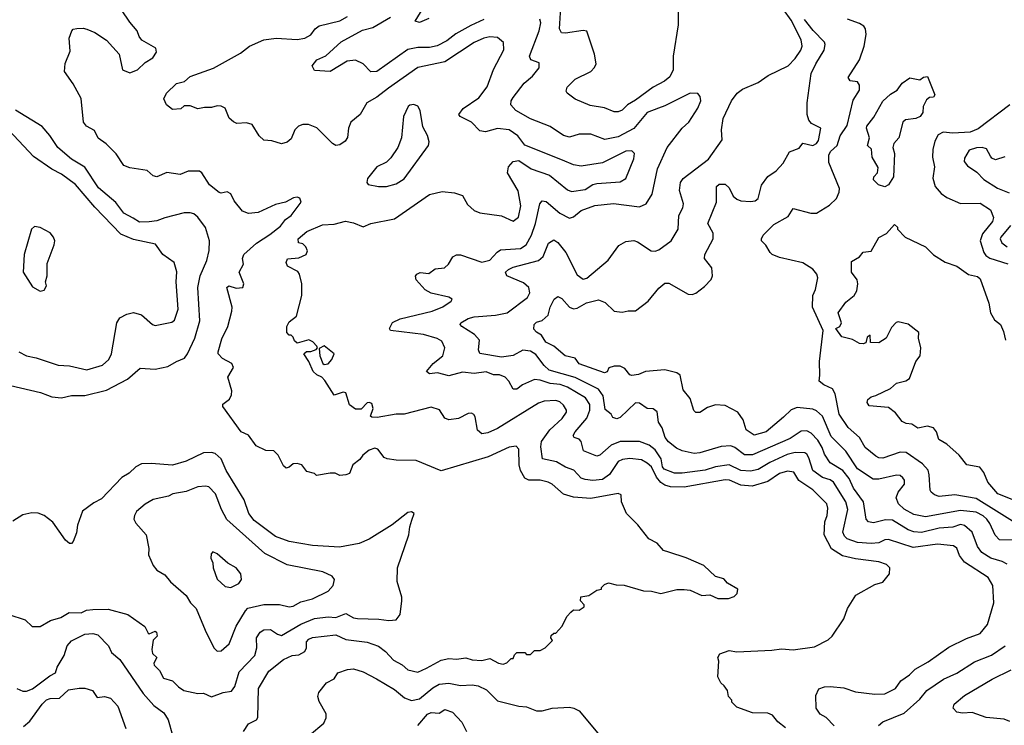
# Model space of a CAD drawing. Extents: x 1793424 to 1900092, y 321114 to 470632.
# Tile 74 of 256: x 1822010 to 1827070, y 403736 to 407362. Entities that reach past the tile are written whole.
import ezdxf

# ---------------------------------------------------------------- set-up
doc = ezdxf.new("R2010")
doc.units = 0

msp = doc.modelspace()

# ---------------------------------------------------------------- linework, layer by layer
at = {"layer": '0CON05XD'}
for points in [[(1823757.7, 405102.3), (1823722.5, 405075), (1823705, 405030), (1823685, 405022.5), (1823655, 405020), (1823631.7, 405031.7), (1823605, 405032.5), (1823535, 405020), (1823525, 405030), (1823485, 405040), (1823460, 405075), (1823435, 405082), (1823415, 405080), (1823395, 405063.3), (1823378.3, 405058.3), (1823365, 405070), (1823337.5, 405125), (1823316.4, 405146.4), (1823275, 405147.5), (1823225, 405172.5), (1823185, 405227.5), (1823147.5, 405245), (1823053.3, 405375), (1823053.9, 405386.1), (1823088.1, 405411.9), (1823098.9, 405435), (1823099.5, 405455), (1823080, 405525), (1823108, 405575), (1823100, 405595), (1823051.4, 405621.4), (1823030, 405645), (1823028.8, 405655), (1823048.3, 405721.7), (1823080, 405785), (1823100, 405865), (1823101.2, 405885), (1823074.3, 405985.7), (1823085, 405994), (1823122.1, 405982.1), (1823156.2, 405985), (1823161.4, 406005), (1823136.7, 406065), (1823160, 406105), (1823153.8, 406135), (1823161.2, 406155), (1823227, 406213), (1823295, 406258.8), (1823349.4, 406300.6), (1823376, 406335), (1823405, 406356.2), (1823456.7, 406425), (1823450, 406445), (1823435, 406450), (1823416.4, 406446.4), (1823375.9, 406424.1), (1823325, 406412), (1823235, 406371.2), (1823185, 406366.7), (1823155, 406377.5), (1823111.7, 406431.7), (1823095, 406467.5), (1823075, 406476.7), (1823045, 406470), (1823035, 406473.3), (1822985, 406514), (1822946.2, 406575), (1822934.2, 406584.2), (1822875.7, 406584.3), (1822833.9, 406566.1), (1822765, 406576.2), (1822715, 406553.8), (1822695, 406558.8), (1822665, 406586.2), (1822575, 406601.2), (1822545, 406613.3), (1822505, 406673.3), (1822453.9, 406723.9), (1822412.7, 406752.7), (1822393.3, 406793.3), (1822352.5, 406815), (1822337.5, 406835), (1822325, 406957.5), (1822285, 407032.5), (1822240, 407095), (1822243.6, 407136.4), (1822269.3, 407200.7), (1822263.8, 407266.2), (1822277.5, 407305), (1822285, 407312.5), (1822304.1, 407315.9), (1822335, 407318.8), (1822355, 407313.8), (1822395.7, 407295.7), (1822455, 407256.2), (1822520, 407185), (1822537.5, 407105), (1822575, 407088.8), (1822615, 407103.8), (1822655, 407141.2), (1822693.9, 407166.1), (1822712.5, 407195), (1822710, 407215), (1822637, 407257), (1822623.3, 407275), (1822613.3, 407305), (1822575, 407348.8), (1822532.1, 407412.1)], [(1824112.5, 407367.5), (1824065, 407346.7), (1824042.5, 407355), (1824092.5, 407435)], [(1827084.6, 404564.6), (1827058.3, 404578.3), (1827000, 404595), (1826954.2, 404625), (1826931.9, 404655), (1826905, 404728), (1826865, 404763.1), (1826845, 404767.8), (1826806, 404754), (1826735, 404749.6), (1826645, 404727.3), (1826605, 404730.8), (1826575, 404740.9), (1826495, 404789.6), (1826458.6, 404791.4), (1826397.3, 404777.3), (1826371.9, 404781.9), (1826359.2, 404795), (1826346.5, 404885), (1826295.4, 404955), (1826272.7, 405005), (1826240, 405045), (1826175.3, 405085.3), (1826145, 405130), (1826133.7, 405163.7), (1826111.2, 405201.2), (1826077, 405237), (1826055, 405248.6), (1826025, 405246.9), (1825969.5, 405210.5), (1825775, 405126.4), (1825735, 405125.6), (1825685, 405164.3), (1825665, 405172.5), (1825615, 405169.2), (1825505, 405135.6), (1825475, 405132.9), (1825415, 405146.2), (1825385, 405160.8), (1825343.3, 405193.3), (1825327.1, 405215), (1825310.8, 405265), (1825293.4, 405293.4), (1825285, 405347.5), (1825265, 405362.5), (1825235, 405364), (1825195, 405392), (1825175, 405392.5), (1825095, 405317.1), (1825079.2, 405310.8), (1825058, 405318), (1825048.8, 405335), (1825019.1, 405359.1), (1825008.9, 405428.9), (1824985, 405462.7), (1824865, 405524.1), (1824731.5, 405561.5), (1824704.3, 405584.3), (1824661.4, 405641.4), (1824635, 405658.5), (1824595.6, 405664.4), (1824545, 405635.6), (1824485, 405627.3), (1824375, 405646.7), (1824368, 405665), (1824373.3, 405715), (1824346.2, 405745), (1824281.2, 405785), (1824274, 405795), (1824275.9, 405804.1), (1824313.8, 405826.2), (1824345, 405835.6), (1824455, 405843.5), (1824514.6, 405855.4), (1824619.2, 405935), (1824631.3, 405958.7), (1824626.5, 405985), (1824599.3, 406009.3), (1824512.5, 406045), (1824506.2, 406065), (1824521.3, 406078.7), (1824545, 406090.8), (1824676.2, 406123.8), (1824700, 406145), (1824726.6, 406213.4), (1824755, 406230.8), (1824775, 406217.5), (1824815.5, 406165), (1824875, 406050), (1824905, 406029.2), (1824925, 406032.9), (1825033.7, 406126.3), (1825088.3, 406201.7), (1825125, 406222.5), (1825165, 406226.7), (1825185, 406220), (1825255, 406173.8), (1825275, 406172), (1825295, 406180), (1825358, 406225), (1825394.1, 406285.9), (1825397.5, 406355), (1825418, 406395), (1825421.2, 406415), (1825400, 406485), (1825406.2, 406525), (1825420, 406545), (1825548.8, 406645), (1825620, 406745), (1825616.4, 406796.4), (1825625.7, 406854.3), (1825668.1, 406945), (1825696.4, 406983.6), (1825725, 407004.4), (1825805, 407039.2), (1825856.7, 407075), (1825958.8, 407125), (1825995, 407162), (1826024.3, 407205), (1826031.4, 407225), (1826025, 407258.8), (1825975, 407358.9), (1825935, 407414.3)], [(1825393.8, 407415), (1825393.3, 407335), (1825367.1, 407175), (1825367.5, 407105), (1825351.2, 407068.8), (1825324.1, 407045.9), (1825265.4, 407014.6), (1825175, 406948.1), (1825133.8, 406925), (1825105, 406896.2), (1825085, 406888), (1825065, 406888.8), (1825015, 406909.2), (1824941.7, 406921.7), (1824865, 406953.8), (1824822.5, 406985), (1824817.5, 406995), (1824822.5, 407015), (1824865, 407056), (1824944.5, 407095.5), (1824964.4, 407115.6), (1824971.9, 407135), (1824964.4, 407185), (1824925, 407302.5), (1824906, 407306), (1824815, 407291.9), (1824793.8, 407295), (1824784.4, 407315), (1824791.1, 407425)], [(1824245, 406472.5), (1824285, 406458.8), (1824311.7, 406411.7), (1824345, 406381.2), (1824375, 406370), (1824485, 406353.8), (1824545, 406326.7), (1824573.6, 406346.4), (1824584.3, 406405), (1824572.1, 406482.1), (1824516.7, 406575), (1824521.2, 406605), (1824545, 406633.3), (1824575, 406637.5), (1824637.5, 406595), (1824732.7, 406562.7), (1824825, 406488), (1824845, 406479.2), (1824915, 406488.6), (1824955, 406514.2), (1824975, 406520), (1825095, 406529.2), (1825124.2, 406545.8), (1825166.1, 406646.1), (1825168.8, 406675), (1825155, 406688.8), (1825125, 406687.1), (1825005, 406625.7), (1824895, 406608.6), (1824855.5, 406615.5), (1824799.3, 406640.7), (1824605, 406716.7), (1824570, 406765), (1824525.5, 406795.5), (1824465, 406802), (1824403.9, 406786.1), (1824375, 406791.2), (1824331.2, 406835), (1824273.3, 406865), (1824266.7, 406875), (1824288.8, 406905), (1824368.9, 406961.1), (1824412.5, 407017.5), (1824444, 407106), (1824497.7, 407207.7), (1824495.8, 407245), (1824465, 407270), (1824425, 407274.4), (1824395, 407267.1), (1824344.7, 407245.3), (1824195, 407145.5), (1824055, 407115.6), (1823905, 407010.6), (1823845, 406964), (1823793.8, 406935), (1823760, 406875), (1823711.2, 406835), (1823699.2, 406805), (1823693.9, 406756.1), (1823681.7, 406738.3), (1823655, 406718.8), (1823635, 406716.2), (1823616.7, 406725), (1823536.8, 406806.8), (1823493.6, 406823.6), (1823465, 406823.3), (1823442.5, 406815), (1823423.9, 406796.1), (1823405, 406750), (1823385, 406732.5), (1823355, 406723.3), (1823305, 406740), (1823265, 406743.3), (1823240, 406765), (1823205, 406823.3), (1823175, 406831.2), (1823125, 406828.8), (1823107.7, 406837.7), (1823086.4, 406856.4), (1823066.4, 406906.4), (1823045, 406917.5), (1823025, 406920), (1822995, 406910), (1822959.3, 406910.7), (1822925, 406903.3), (1822885, 406920), (1822855, 406920), (1822837, 406903), (1822795, 406901.2), (1822764.2, 406924.2), (1822750, 406955), (1822763.8, 406985), (1822815, 407033.8), (1822856.1, 407043.9), (1822885, 407070), (1823005, 407112.5), (1823145, 407190), (1823190, 407225), (1823265, 407258.6), (1823327, 407267), (1823435, 407259.4), (1823475, 407266.4), (1823506, 407284), (1823528, 407315), (1823549.1, 407330.9), (1823655, 407356.5), (1823695, 407378.1)], [(1824395, 407362.2), (1824328.6, 407331.4), (1824250.6, 407289.4), (1824205, 407253.1), (1824155, 407227.1), (1824115, 407218.5), (1824055, 407219.5), (1824005, 407209.4), (1823845, 407095.6), (1823814.4, 407094.4), (1823775, 407135.6), (1823735, 407153.5), (1823692, 407148), (1823605, 407096.2), (1823525, 407100), (1823512.5, 407125), (1823537.5, 407155), (1823583.6, 407176.4), (1823662.4, 407247.6), (1823771.2, 407308.8), (1823825, 407322.2), (1823915, 407375.5)], [(1826195, 403734.2), (1826155, 403776), (1826123.9, 403793.9), (1826102, 403825), (1826100.5, 403889.5), (1826116.2, 403923.8), (1826145, 403934), (1826175, 403936), (1826245, 403928.8), (1826305, 403908), (1826405, 403895.8), (1826455, 403898.8), (1826510, 403925), (1826538, 403965), (1826582, 403995), (1826611.2, 404025), (1826678, 404062), (1826785, 404137.1), (1826875, 404182.5), (1826945, 404208.8), (1826982.5, 404255), (1827015.7, 404365), (1827010, 404455), (1826986.3, 404496.3), (1826864.6, 404574.6), (1826838.6, 404608.6), (1826825, 404645.8), (1826808.6, 404658.6), (1826726.8, 404666.8), (1826600.5, 404650.5), (1826475, 404691.1), (1826455, 404689.5), (1826425, 404674.6), (1826385, 404669.6), (1826315, 404675.5), (1826261.4, 404695), (1826247.7, 404707.7), (1826239.3, 404729.3), (1826265.4, 404845), (1826254.6, 404885), (1826191.9, 404985), (1826175, 404996.9), (1826135, 405009.6), (1826085.3, 405045.3), (1826065, 405111.2), (1826055, 405130), (1826045, 405135.7), (1825995, 405137.3), (1825953, 405127), (1825865, 405086.2), (1825805, 405050.5), (1825765, 405042.1), (1825715, 405045.4), (1825655, 405074.6), (1825585, 405063.8), (1825532.1, 405047.9), (1825415, 405031.5), (1825375, 405031.2), (1825322.3, 405052.3), (1825312.9, 405065), (1825305.8, 405105.8), (1825275, 405150.9), (1825245.2, 405175.2), (1825195, 405193.8), (1825094.7, 405195.3), (1825049.4, 405175), (1824991.9, 405125), (1824975, 405118.8), (1824906.5, 405146.5), (1824894.3, 405195), (1824885, 405205.7), (1824860, 405215), (1824854.3, 405225), (1824864.4, 405245), (1824923.6, 405315), (1824938.9, 405355), (1824939.6, 405385), (1824918.1, 405418.1), (1824825, 405473.8), (1824787.3, 405487.3), (1824735, 405491.8), (1824685, 405509.5), (1824655, 405512.2), (1824594.3, 405485.7), (1824565, 405463.8), (1824545, 405463.3), (1824522.9, 405505), (1824504.5, 405524.5), (1824475, 405536.9), (1824445, 405537.5), (1824407, 405553), (1824345, 405544), (1824285, 405551.2), (1824215, 405531.9), (1824157, 405547), (1824115, 405542.5), (1824100, 405555), (1824134.2, 405595), (1824184.6, 405635.4), (1824194.5, 405675), (1824179.5, 405709.5), (1824155, 405724.5), (1824085, 405744.6), (1823915, 405764.2), (1823910, 405775), (1823925, 405806.2), (1823964.5, 405825.5), (1824130, 405865), (1824185, 405885.8), (1824227.5, 405915), (1824232.5, 405925), (1824215.8, 405935.8), (1824125, 405957.5), (1824093.2, 405973.2), (1824046.7, 406025), (1824043.6, 406043.6), (1824050, 406055), (1824067.7, 406062.3), (1824112.2, 406057.8), (1824145, 406082.5), (1824193.6, 406086.4), (1824213.6, 406106.4), (1824235, 406142.5), (1824255, 406153.3), (1824275, 406153.8), (1824385, 406115.7), (1824425, 406125.7), (1824462.7, 406167.3), (1824480.9, 406179.1), (1824583.7, 406186.3), (1824613.1, 406205), (1824640.5, 406255), (1824661.2, 406315), (1824681.9, 406415), (1824695, 406431.2), (1824715, 406427.5), (1824785, 406367.1), (1824835, 406341.2), (1824855, 406348.8), (1824895, 406380.6), (1824965, 406407.8), (1825062.1, 406417.9), (1825195, 406400.8), (1825228.8, 406415), (1825259.2, 406465), (1825287.5, 406595), (1825337.5, 406705), (1825415, 406804), (1825448, 406835), (1825495, 406906.7), (1825510, 406945), (1825506.4, 406966.4), (1825495, 406982.5), (1825455, 406983.8), (1825325, 406918.6), (1825292.2, 406907.8), (1825235, 406884.5), (1825165, 406803.3), (1825085, 406760.4), (1825016.8, 406746.8), (1824945, 406774.3), (1824885, 406774.2), (1824835, 406758), (1824805, 406766), (1824735, 406812.5), (1824635, 406851.8), (1824558.8, 406895), (1824534.4, 406925), (1824535.8, 406945), (1824545, 406961.2), (1824602, 407035), (1824645, 407071.2), (1824680, 407115), (1824679.3, 407139.3), (1824636.2, 407156.2), (1824630, 407175), (1824678.5, 407305), (1824687.1, 407345), (1824682, 407365)], [(1827125, 404686.9), (1827045, 404688.6), (1827023, 404713), (1826995, 404774), (1826979.1, 404795), (1826961.8, 404811.8), (1826925, 404830.7), (1826845, 404840.3), (1826665, 404808.2), (1826605, 404820), (1826555, 404846.9), (1826526.2, 404875), (1826514, 404905), (1826523.8, 404935), (1826556.7, 404975), (1826556.2, 404995), (1826548.3, 405008.3), (1826535, 405019.2), (1826515, 405021.4), (1826425, 405001.8), (1826395, 405001.5), (1826315, 405054.6), (1826255, 405144.4), (1826179.8, 405219.8), (1826135, 405324.3), (1826105, 405351.5), (1826085, 405360), (1826005, 405369.4), (1825975, 405356.9), (1825935, 405319.2), (1825845.3, 405244.7), (1825785, 405227.1), (1825743.1, 405255), (1825727.5, 405305), (1825700.6, 405345), (1825635, 405380), (1825585, 405383.3), (1825545, 405370), (1825505, 405343.3), (1825483.6, 405343.6), (1825474.1, 405354.1), (1825456, 405415), (1825419.8, 405459.8), (1825404.5, 405534.5), (1825387.5, 405547.5), (1825325, 405561.9), (1825225.7, 405554.3), (1825190.5, 405539.5), (1825155, 405533.3), (1825145, 405537.5), (1825118.8, 405568.8), (1825095, 405580.8), (1825065, 405582), (1825037.5, 405572.5), (1825028, 405552), (1825015, 405546.7), (1824885, 405594.4), (1824865, 405623.3), (1824813.3, 405635), (1824754, 405685), (1824714.1, 405704.1), (1824690.8, 405740.8), (1824665, 405756.7), (1824652.3, 405772.3), (1824653.3, 405795), (1824665, 405807.5), (1824695, 405816.7), (1824725.8, 405844.2), (1824735.6, 405884.4), (1824756.7, 405925), (1824775, 405938.8), (1824795, 405928.8), (1824835, 405884), (1824855, 405875.8), (1824875, 405880), (1824922.7, 405907.3), (1824985, 405922), (1825018.8, 405908.8), (1825065, 405864), (1825105, 405858.8), (1825136.4, 405866.4), (1825175, 405866.7), (1825240, 405915), (1825295, 405982.5), (1825325, 406007.5), (1825345, 406007.5), (1825445, 405950.8), (1825465, 405950), (1825485, 405957.5), (1825528.7, 405991.3), (1825562.5, 406027.5), (1825570.6, 406045), (1825567.2, 406087.2), (1825528.8, 406135), (1825530.8, 406155), (1825574.3, 406235), (1825572.9, 406265), (1825545.6, 406315), (1825591.2, 406425), (1825591.2, 406505), (1825605, 406516.2), (1825635, 406516.7), (1825655, 406497.5), (1825676.7, 406455), (1825695, 406440), (1825715, 406431.4), (1825765, 406427.5), (1825788.8, 406431.2), (1825805, 406443.3), (1825821.7, 406511.7), (1825854.3, 406555.7), (1825896.7, 406585), (1825932.5, 406625), (1825965, 406682.5), (1826015, 406702.5), (1826035, 406727.5), (1826085, 406716.2), (1826105, 406726.2), (1826115, 406741.2), (1826126, 406805), (1826079.2, 406829.2), (1826065.7, 406845.7), (1826057.1, 406875), (1826056.9, 406935), (1826077.8, 407085), (1826100.6, 407135), (1826144.3, 407205.7), (1826149.2, 407235), (1826146.4, 407246.4), (1826087, 407307), (1826043.2, 407363.2)], [(1827175, 404746.2), (1826925, 404901.1), (1826815, 404920.4), (1826735, 404911.9), (1826710.7, 404920.7), (1826693.5, 404933.5), (1826689.2, 404945), (1826683.7, 405023.7), (1826677.7, 405047.7), (1826649.8, 405079.8), (1826565, 405138.1), (1826535, 405138.9), (1826445, 405108.1), (1826425, 405110), (1826409.3, 405119.3), (1826354, 405164), (1826325.4, 405215.4), (1826266.9, 405266.9), (1826220.6, 405335), (1826199.7, 405439.7), (1826186.2, 405465), (1826142.5, 405485), (1826117.5, 405505), (1826122.5, 405535), (1826120, 405605), (1826138, 405765), (1826083.3, 405885), (1826085.7, 405945), (1826099.2, 405975), (1826111.4, 406035), (1826107.1, 406055), (1826085, 406080.8), (1826035, 406111.9), (1825915, 406139.5), (1825876.2, 406155), (1825865.8, 406165), (1825845, 406203.8), (1825821.2, 406225), (1825821.2, 406235), (1825831.2, 406255), (1825885, 406310), (1825959.1, 406350.9), (1825985, 406392.5), (1826075, 406366.9), (1826105, 406368.1), (1826171.3, 406408.7), (1826206.6, 406443.4), (1826221.5, 406475), (1826222.2, 406495), (1826167.8, 406627.8), (1826168.5, 406665), (1826176.9, 406685), (1826210, 406715), (1826226, 406765), (1826261.7, 406818.3), (1826292.2, 406947.8), (1826325, 407000), (1826325.6, 407025.6), (1826315, 407043.3), (1826278.3, 407048.3), (1826267.5, 407065), (1826325.8, 407155), (1826349.2, 407225), (1826360, 407285), (1826357.1, 407315), (1826348.6, 407328.6), (1826325, 407343.1), (1826264.1, 407364.1)], [(1826455, 406502.5), (1826423, 406513), (1826398.3, 406538.3), (1826400, 406555), (1826417.5, 406575), (1826421.7, 406601.7), (1826390, 406655), (1826387, 406697), (1826367.5, 406715), (1826377.5, 406755), (1826360.8, 406805), (1826362.5, 406815), (1826398.8, 406861.2), (1826445, 406942.5), (1826485, 406980), (1826519.5, 407000.5), (1826544.2, 407035.8), (1826585, 407062.5), (1826635, 407052.5), (1826655, 407066.7), (1826675, 407070), (1826712.5, 406975), (1826705, 406963.3), (1826685, 406962.5), (1826669.3, 406950.7), (1826653.3, 406915), (1826651.2, 406885), (1826636.7, 406865), (1826615, 406854.2), (1826562, 406848), (1826547.5, 406835), (1826528, 406755), (1826502.5, 406725), (1826496.7, 406705), (1826506, 406675), (1826500, 406555), (1826475, 406512.5), (1826455, 406502.5)], [(1821962.1, 405482.1), (1822116.8, 405446.8), (1822153.2, 405433.2), (1822175, 405424.2), (1822225, 405418.6), (1822275, 405430.6), (1822345, 405430.6), (1822455, 405458.9), (1822564.4, 405515.6), (1822628.3, 405571.7), (1822705, 405566.2), (1822770.5, 405579.5), (1822815, 405606.2), (1822857.3, 405622.7), (1822872, 405645), (1822908.9, 405725), (1822935.6, 405815), (1822925.5, 405985), (1822937.8, 406045), (1822972, 406125), (1822984.1, 406175.9), (1822984.2, 406225), (1822965, 406293.3), (1822925, 406348), (1822905, 406364), (1822885, 406369.2), (1822855, 406369.2), (1822755, 406344.3), (1822715, 406327.8), (1822675, 406323.5), (1822625, 406320.8), (1822592, 406342), (1822545, 406368), (1822503.3, 406423.3), (1822415, 406497.1), (1822345, 406604.3), (1822275, 406644.4), (1822205.8, 406705), (1822165, 406766.2), (1822125, 406812.5), (1821987.4, 406897.4)], [(1823854.1, 406504.1), (1823895, 406504.2), (1823945, 406518), (1823985.4, 406544.6), (1824111.2, 406715), (1824113.8, 406735), (1824105, 406767.5), (1824081.7, 406811.7), (1824068, 406895), (1824055, 406916.7), (1824035.8, 406925.8), (1824015, 406923.3), (1824006.7, 406915), (1823982, 406865), (1823971.2, 406755), (1823953.3, 406705), (1823917.7, 406652.3), (1823895, 406630), (1823845, 406606.2), (1823796.7, 406545), (1823793.3, 406525), (1823800, 406515), (1823854.1, 406504.1)], [(1827098, 406925), (1826935, 406800.5), (1826895, 406784.7), (1826805, 406778.9), (1826755.5, 406784.5), (1826730, 406770), (1826712.6, 406737.4), (1826702.5, 406695), (1826700, 406655), (1826710.8, 406605), (1826702.1, 406547.9), (1826715, 406504), (1826745, 406468), (1826775, 406448), (1826845, 406417.5), (1826945, 406419.2), (1826998, 406385), (1827014, 406345), (1827008.6, 406325), (1826958.3, 406261.7), (1826945.4, 406225), (1826964.5, 406165), (1826975, 406150), (1826995, 406137.3), (1827087.1, 406107.1)], [(1822005.7, 405655.7), (1822045, 405634), (1822094.2, 405624.2), (1822207.3, 405587.3), (1822265, 405584), (1822355, 405562), (1822435, 405587.5), (1822468, 405615), (1822482, 405645), (1822508.8, 405805), (1822525, 405830), (1822560.5, 405849.5), (1822595, 405856.7), (1822636.1, 405846.1), (1822692.5, 405795), (1822705, 405791.2), (1822792.3, 405807.7), (1822805, 405817.5), (1822824.2, 405875), (1822814.3, 406015), (1822816.8, 406066.8), (1822804.1, 406114.1), (1822744.5, 406154.5), (1822708.3, 406208.3), (1822595, 406231.9), (1822529.3, 406259.3), (1822395, 406398.6), (1822295.8, 406515), (1822225, 406568.6), (1822174.1, 406594.1), (1822079.7, 406659.7), (1821954.5, 406794.5)], [(1827072.3, 406657.7), (1827025, 406641.2), (1827005, 406650), (1826999.3, 406660.7), (1826978.7, 406698.7), (1826955.6, 406705.6), (1826927.3, 406702.7), (1826888.3, 406691.7), (1826865, 406650), (1826863.9, 406633.9), (1826880.5, 406610.5), (1826927.7, 406577.7), (1826965, 406540), (1827035, 406496.9), (1827095, 406471.4)], [(1825945, 403723.3), (1825905, 403753.3), (1825878.7, 403788.7), (1825855, 403799.2), (1825775, 403800), (1825695, 403830), (1825670, 403855), (1825670, 403865), (1825652.5, 403885), (1825647.5, 403915), (1825629.3, 403939.3), (1825612.5, 403955), (1825597.5, 403985), (1825602.5, 404065), (1825597.5, 404085), (1825607, 404103), (1825655, 404120), (1825695, 404113.3), (1825875, 404122), (1825925, 404130), (1825985, 404124.2), (1826095, 404138.8), (1826164.1, 404175.9), (1826185.8, 404194.2), (1826245, 404282.5), (1826263.9, 404336.1), (1826307.5, 404405), (1826405, 404460), (1826445, 404472.5), (1826480, 404515), (1826481.2, 404545), (1826465, 404563.3), (1826425, 404576), (1826305, 404591.5), (1826237.5, 404607.5), (1826182.3, 404642.3), (1826144.4, 404715), (1826147.6, 404782.4), (1826158.9, 404815), (1826162.7, 404852.7), (1826157.1, 404875), (1826085, 404945.6), (1826044.1, 404974.1), (1826014.3, 404994.2), (1825987.6, 405037.6), (1825955, 405042.2), (1825915, 405029.5), (1825855, 404988.2), (1825774.6, 404965.4), (1825715, 404970.5), (1825656.7, 404995), (1825635, 404997.8), (1825425, 404959.3), (1825355, 404962.1), (1825325, 404970.5), (1825304.6, 404984.6), (1825281.9, 405011.9), (1825256.5, 405065), (1825233.6, 405083.6), (1825205, 405100.5), (1825145, 405107.9), (1825107.4, 405102.6), (1825085, 405091.1), (1825040.9, 405025), (1825005, 404999.5), (1824955, 404993.5), (1824915, 404999.4), (1824895, 405005.8), (1824856.6, 405046.6), (1824815, 405061.9), (1824769.2, 405089.2), (1824696.7, 405105), (1824687, 405167), (1824691.4, 405195), (1824734.3, 405255), (1824796.9, 405313.1), (1824819.2, 405345), (1824820, 405355), (1824805, 405381.2), (1824785, 405398.6), (1824765.5, 405405.5), (1824705, 405401.9), (1824675, 405391.4), (1824465, 405260.6), (1824415, 405238.6), (1824385, 405234.3), (1824362.6, 405252.6), (1824350.5, 405320.5), (1824343.9, 405333.9), (1824330.7, 405340.7), (1824315, 405338.8), (1824265, 405312.9), (1824215, 405306), (1824194.3, 405314.3), (1824167.6, 405357.6), (1824125, 405371.4), (1823985, 405334.2), (1823945, 405334.3), (1823847.3, 405317.3), (1823820, 405320), (1823812.5, 405325), (1823825.6, 405364.4), (1823819.3, 405389.3), (1823805, 405395.6), (1823795, 405392.9), (1823765, 405361.2), (1823735, 405360), (1823705, 405382.5), (1823686.2, 405445), (1823671.7, 405448.3), (1823625, 405432.5), (1823577.3, 405507.3), (1823562.5, 405525), (1823536.4, 405536.4), (1823517.5, 405555), (1823496.1, 405606.1), (1823470, 405645), (1823483.3, 405656.7), (1823505, 405656.2), (1823533.3, 405666.7), (1823540, 405675), (1823536.7, 405685), (1823516.9, 405706.9), (1823495, 405717.1), (1823435, 405700), (1823421.7, 405711.7), (1823415, 405730), (1823405, 405740), (1823395, 405740), (1823382.5, 405755), (1823383.3, 405785), (1823395, 405810), (1823431.7, 405838.3), (1823460, 405945), (1823460, 406005), (1823447.5, 406055), (1823438.3, 406068.3), (1823386.7, 406095), (1823378.8, 406115), (1823386.2, 406133.8), (1823445, 406138), (1823481.2, 406155), (1823488, 406175), (1823480, 406195), (1823465, 406210), (1823442.5, 406215), (1823441.2, 406235), (1823485, 406273.8), (1823565, 406308), (1823625, 406311.2), (1823683.9, 406326.1), (1823725, 406318.8), (1823775, 406296.7), (1823815, 406313.8), (1823935, 406338.8), (1824115.7, 406464.3), (1824180.9, 406479.1), (1824245, 406472.5)], [(1822115, 405967.5), (1822135, 405972.5), (1822147.5, 405995), (1822142.5, 406015), (1822150, 406045), (1822150.7, 406109.3), (1822187.5, 406205), (1822190, 406225), (1822183.3, 406245), (1822165.8, 406265.8), (1822115, 406293.3), (1822085, 406300), (1822070, 406285), (1822032.5, 406155), (1822027.5, 406065), (1822075, 405990), (1822115, 405967.5)], [(1827143.6, 404883.6), (1827036, 404925), (1826984.5, 404985), (1826964.5, 405034.5), (1826943.2, 405063.2), (1826877.5, 405075), (1826837.5, 405125), (1826775, 405180), (1826734.1, 405204.1), (1826720.8, 405245), (1826705, 405264), (1826675, 405272.9), (1826625, 405263.3), (1826595, 405283.3), (1826565, 405286.7), (1826545, 405296.7), (1826511.4, 405341.4), (1826475, 405370), (1826375, 405378), (1826365.7, 405395), (1826369.1, 405410.9), (1826385, 405424.2), (1826408.9, 405431.1), (1826485, 405466.2), (1826515.8, 405494.2), (1826564.1, 405505.9), (1826582, 405518), (1826614.2, 405605), (1826638, 405635), (1826640, 405675), (1826628.6, 405725), (1826630.8, 405755), (1826575, 405798), (1826525, 405808.8), (1826513.9, 405806.1), (1826489.3, 405780.7), (1826463.3, 405725), (1826425, 405702), (1826382.5, 405702.5), (1826380, 405740), (1826365, 405730), (1826358.3, 405701.7), (1826343.6, 405696.4), (1826325, 405698), (1826289.3, 405719.3), (1826235, 405732.5), (1826203.8, 405775), (1826225, 405786.2), (1826233.5, 405805), (1826216.2, 405855), (1826255, 405910), (1826297.5, 405945), (1826311.7, 405968.3), (1826317.5, 406005), (1826313.3, 406025), (1826283.8, 406065), (1826285, 406120), (1826325, 406142.5), (1826345, 406167.5), (1826385, 406172.5), (1826425, 406242.5), (1826465, 406262.5), (1826505, 406310), (1826520, 406295), (1826520, 406285), (1826560, 406245), (1826664.2, 406194.2), (1826679.7, 406179.7), (1826705, 406153.8), (1826765.8, 406115.8), (1826825, 406096), (1826885, 406053.1), (1826931.5, 406041.5), (1826945, 406030.8), (1826989.4, 405905), (1826999.2, 405855), (1827019.7, 405819.7), (1827050, 405795), (1827065, 405760), (1827075.9, 405715.9)], [(1827101.5, 406305), (1827051.4, 406245), (1827048.6, 406235), (1827057.5, 406215), (1827085, 406194.4)], [(1823575, 405590), (1823595, 405593.1), (1823614.4, 405615), (1823626, 405645), (1823575, 405686.7), (1823548.3, 405671.7), (1823552, 405635), (1823566.7, 405595), (1823575, 405590)], [(1823160, 403705), (1823185, 403743.8), (1823226.1, 403763.9), (1823233.9, 403776.1), (1823236.9, 403925), (1823290.6, 404015), (1823366.2, 404075), (1823410, 404095), (1823445, 404097.7), (1823474.3, 404115), (1823483.3, 404135), (1823483.5, 404165), (1823495, 404178.9), (1823515, 404187.5), (1823635, 404200.6), (1823685, 404177.8), (1823795, 404163.3), (1823853.2, 404143.2), (1823890, 404115), (1823930.7, 404070.7), (1823975, 404047.5), (1824005, 404021.9), (1824055, 404010), (1824100.3, 404029.7), (1824175, 404071.4), (1824215, 404080), (1824255, 404076), (1824302.3, 404082.3), (1824335, 404072.5), (1824385, 404070), (1824425, 404080), (1824470, 404055), (1824495, 404050), (1824513, 404057), (1824535, 404080), (1824545, 404080), (1824551.7, 404098.3), (1824565, 404110), (1824605, 404110), (1824615, 404100), (1824635, 404100), (1824655, 404120), (1824685, 404120), (1824710, 404135), (1824748.3, 404171.7), (1824740, 404185), (1824741.7, 404198.3), (1824755, 404210), (1824765, 404210), (1824796.4, 404243.6), (1824823, 404297), (1824841.7, 404318.3), (1824855, 404330), (1824885, 404327.5), (1824910, 404345), (1824910, 404355), (1824892.5, 404375), (1824893.6, 404396.4), (1824935, 404402.5), (1824975, 404430), (1825000, 404435), (1825000, 404445), (1825015, 404460), (1825035, 404467.5), (1825075, 404457.5), (1825116.4, 404456.4), (1825215, 404426.7), (1825256.1, 404426.1), (1825305, 404413.8), (1825386.4, 404433.6), (1825425, 404433.3), (1825455, 404430), (1825515, 404403.3), (1825556.4, 404406.4), (1825597, 404387), (1825651.7, 404388.3), (1825681.7, 404398.3), (1825697, 404413), (1825700, 404435), (1825647, 404467), (1825628.3, 404488.3), (1825585, 404500), (1825525, 404556.7), (1825435, 404596.7), (1825346.2, 404626.2), (1825317.5, 404635), (1825285, 404672.5), (1825242.5, 404695), (1825186.4, 404766.4), (1825127.5, 404825), (1825102.5, 404885), (1825100, 404920), (1825085, 404926.7), (1824945, 404901.1), (1824855, 404907.8), (1824803.8, 404923.8), (1824746.2, 404975), (1824725, 404985.7), (1824685, 404995.7), (1824625.7, 404995.7), (1824605.6, 405005.6), (1824582.9, 405045), (1824576.9, 405075), (1824575.6, 405155.6), (1824561.2, 405171.2), (1824525, 405165.7), (1824417.5, 405115), (1824175, 405044), (1824047.6, 405097.6), (1823945, 405098.6), (1823897.5, 405105), (1823883, 405113), (1823850, 405155), (1823835, 405160), (1823805, 405150), (1823773.3, 405125), (1823757.7, 405102.3)], [(1821953.6, 404306.4), (1822037.7, 404277.7), (1822073.6, 404243.6), (1822115, 404243.8), (1822167.5, 404275), (1822220.3, 404289.7), (1822264.2, 404315.8), (1822325, 404314.3), (1822352.9, 404327.1), (1822385, 404331.4), (1822465, 404333.8), (1822565, 404305.7), (1822653.1, 404243.1), (1822669.1, 404209.1), (1822675, 404205.8), (1822705, 404220), (1822713.3, 404215), (1822716.2, 404195), (1822696.1, 404173.9), (1822689.1, 404125), (1822691.8, 404105), (1822714.4, 404085), (1822699.6, 404055), (1822701.2, 404045), (1822728.4, 404018.4), (1822748.1, 403978.1), (1822795.6, 403965.6), (1822825, 403933.8), (1822852.5, 403915), (1822925, 403899.2), (1822955, 403901.2), (1822995, 403882), (1823055, 403904.2), (1823097.9, 403912.1), (1823115.8, 403935), (1823138.3, 404011.7), (1823218.1, 404095), (1823228.1, 404135), (1823226, 404185), (1823245.8, 404214.2), (1823265, 404226.2), (1823298.8, 404228.8), (1823335, 404204), (1823355, 404197.5), (1823453.6, 404256.4), (1823525, 404285.4), (1823595, 404293.6), (1823635, 404290.5), (1823685, 404311.2), (1823725, 404289.2), (1823745, 404285.7), (1823855, 404281.9), (1823906.1, 404273.9), (1823945, 404278.8), (1823964.1, 404305.9), (1823974, 404375), (1823973.3, 404395), (1823950, 404475), (1823951.2, 404545), (1824010, 404715), (1824013.9, 404756.1), (1824025, 404790), (1824037.5, 404825), (1824023, 404833), (1824005, 404830), (1823924.1, 404765.9), (1823805, 404692.5), (1823755, 404671.2), (1823652.3, 404652.3), (1823515, 404659.4), (1823395, 404681.1), (1823325, 404705.6), (1823215, 404789.4), (1823186.7, 404825), (1823162.5, 404895), (1823071.5, 405045), (1823044.2, 405105), (1823015, 405132.5), (1822995, 405138), (1822955, 405136.2), (1822865, 405093.1), (1822795, 405073.1), (1822685, 405082), (1822635, 405079.2), (1822605.7, 405064.3), (1822572.5, 405032.5), (1822535, 405008.8), (1822429.3, 404900.7), (1822390.2, 404879.8), (1822333.2, 404836.8), (1822306, 404765), (1822301.2, 404725), (1822285, 404680), (1822275, 404670), (1822265, 404670), (1822245, 404687.5), (1822179.7, 404779.7), (1822135, 404813.8), (1822105, 404826), (1822072.3, 404827.7), (1822025, 404818), (1821974.2, 404785.8)], [(1823025, 404116.7), (1823045, 404118.8), (1823085.7, 404155), (1823122.2, 404245), (1823169.4, 404325), (1823182.6, 404337.4), (1823265, 404356.2), (1823345, 404357.8), (1823395, 404345.8), (1823415, 404348), (1823455, 404370), (1823515, 404386), (1823594.1, 404425.9), (1823620, 404455), (1823627.5, 404485), (1823615, 404503.3), (1823567.5, 404525), (1823385, 404561.4), (1823269.4, 404619.4), (1823074.5, 404794.5), (1823047.1, 404845), (1823015.8, 404925), (1822981.2, 404961.2), (1822965, 404965.8), (1822925, 404961.4), (1822865, 404937.5), (1822796.4, 404926.4), (1822775, 404912.9), (1822695, 404895.8), (1822655, 404872), (1822610, 404835), (1822598.8, 404815), (1822596.7, 404795), (1822606.7, 404775), (1822660, 404715), (1822673.8, 404645), (1822671.7, 404611.7), (1822695, 404557.5), (1822714.2, 404534.2), (1822755, 404510), (1822785, 404473.3), (1822865, 404402.5), (1822887.5, 404365), (1822916.1, 404336.1), (1822962, 404225), (1823008, 404135), (1823025, 404116.7)], [(1823095, 404444.3), (1823136.2, 404465), (1823148.8, 404485), (1823146.7, 404515), (1823122.5, 404545), (1823079.5, 404569.5), (1823025, 404617.5), (1823002.5, 404627.5), (1822993, 404617), (1822992.5, 404595), (1823001.7, 404571.7), (1823003.3, 404545), (1823025, 404487.5), (1823065, 404448.8), (1823095, 404444.3)], [(1821995.6, 403925.6), (1822025, 403912), (1822045, 403912.5), (1822075, 403924.4), (1822165, 403990.8), (1822193.8, 404005), (1822202.9, 404035), (1822238.5, 404095), (1822254.4, 404145), (1822275, 404170), (1822345, 404204.4), (1822385, 404208.8), (1822411.7, 404201.7), (1822465.4, 404145.4), (1822480.6, 404110.6), (1822523.8, 404075), (1822645, 403900), (1822698.6, 403838.6), (1822750, 403800), (1822772.9, 403765), (1822795.7, 403685)], [(1826423.8, 403735), (1826445, 403753.8), (1826555, 403798.6), (1826635, 403870.8), (1826672, 403915), (1826756.4, 403973.6), (1826825, 404004.4), (1826917, 404063), (1827003.7, 404096.3), (1827075, 404144.2)], [(1823425, 403623.8), (1823572.3, 403747.7), (1823583.8, 403775), (1823583.8, 403795), (1823548.3, 403858.3), (1823541.2, 403885), (1823547.5, 403905), (1823585.8, 403954.2), (1823625.6, 403974.4), (1823643.9, 404006.1), (1823695, 404023.8), (1823725, 404026.7), (1823775, 404011.2), (1823843.3, 403975), (1823935, 403920.8), (1823988, 403878), (1824023.6, 403863.6), (1824065, 403873.1), (1824132, 403928), (1824165, 403947.5), (1824215, 403953.3), (1824275, 403940.6), (1824335, 403944.4), (1824365, 403939.4), (1824407.9, 403917.9), (1824465, 403861.2), (1824575, 403834.3), (1824615, 403830.8), (1824665, 403811.2), (1824695, 403811.2), (1824746.1, 403823.9), (1824835, 403829.2), (1824857.5, 403825), (1824885, 403810), (1825015.7, 403655)], [(1827098, 403755), (1827068.3, 403768.3), (1826976.1, 403776.1), (1826905, 403802.5), (1826855, 403799.2), (1826825, 403803.8), (1826807.5, 403825), (1826812.5, 403845), (1826865, 403890), (1827006.5, 403973.5), (1827105, 404020.6)], [(1822029.1, 403730.9), (1822061.7, 403758.3), (1822124.4, 403845), (1822146.7, 403866.7), (1822165.5, 403874.5), (1822215, 403875.6), (1822260.9, 403919.1), (1822315, 403927.9), (1822345, 403927.3), (1822383.3, 403915), (1822408.3, 403878.3), (1822445, 403883.8), (1822476.7, 403875), (1822513.8, 403835), (1822555, 403720)], [(1824055, 403735.8), (1824105, 403793.1), (1824125, 403801.5), (1824165, 403799.2), (1824195, 403818), (1824234.3, 403804.3), (1824281.7, 403751.7), (1824305, 403703.8)]]:
    msp.add_lwpolyline(points, dxfattribs=at)

doc.saveas('drawing.dxf')
